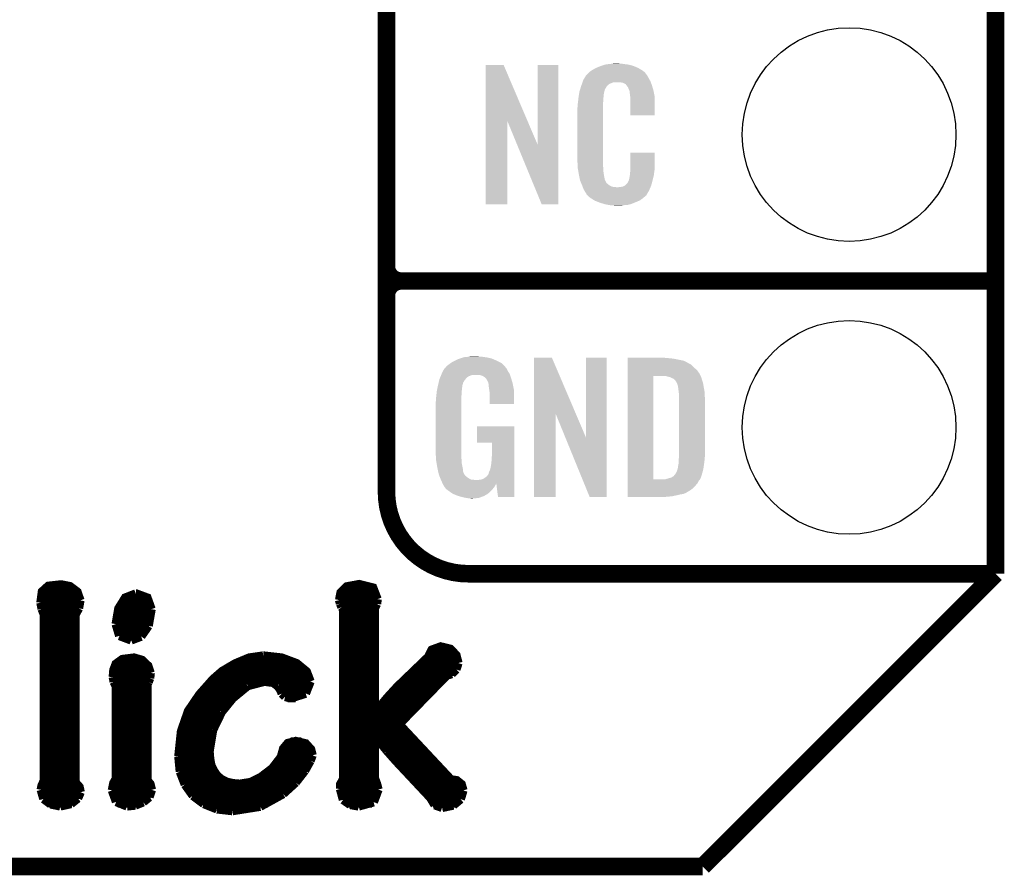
# Model space of a CAD drawing. Extents: x -1.3 to 24.2, y -3.9 to 39.2.
# Tile 9 of 37: x 15.7 to 24.2, y -3.9 to 3.5. Entities that reach past the tile are written whole.
import ezdxf

# ---------------------------------------------------------------- set-up
doc = ezdxf.new("R2010")
doc.units = 0
doc.layers.get('0').update_dxf_attribs({"linetype": 'CONTINUOUS'})
for name, color, linetype in [('THERMO_10_CLICK_V101_GKO', 5, 'CONTINUOUS'), ('THERMO_10_CLICK_V101_GTO', 14, 'CONTINUOUS'), ('THERMO_10_CLICK_V101_GTS', 12, 'CONTINUOUS')]:
    doc.layers.add(name, color=color, linetype=linetype)

# ---------------------------------------------------------------- blocks, each defined once
blk = doc.blocks.new('ROUND_36')
blk.add_circle((0, 0), 0.9271)

msp = doc.modelspace()

# ---------------------------------------------------------------- linework, layer by layer
at = {"layer": 'THERMO_10_CLICK_V101_GKO', "const_width": 0.1524}
for points in [[(24.13, -1.27), (24.13, 36.83)], [(21.59, -3.81), (24.13, -1.27)], [(-1.27, -3.81), (21.59, -3.81)]]:
    msp.add_lwpolyline(points, dxfattribs=at)
at = {"layer": 'THERMO_10_CLICK_V101_GTO'}
for points, const_width in [([(18.8468, -0.5588), (18.8468, 18.3388)], 0.1524), ([(18.8468, 1.397), (18.8468, 3.683)], 0.1524), ([(18.9738, 1.27), (24.13, 1.27)], 0.1524), ([(18.9738, 1.27), (24.13, 1.27)], 0.1524), ([(19.558, -1.27), (24.13, -1.27)], 0.1524), ([(22.84984, -1.27), (23.8506, -1.27)], 0.1524), ([(15.84706, -1.52146), (15.85976, -1.42494), (15.9131, -1.37668), (16.02486, -1.36398), (16.10106, -1.37922), (16.16456, -1.42748), (16.18996, -1.50114)], 0.0762), ([(18.43786, -1.4986), (18.45056, -1.43256), (18.50136, -1.38176), (18.61058, -1.36144), (18.72996, -1.39192), (18.76806, -1.49098)], 0.0762), ([(15.85722, -1.43256), (16.16964, -1.43256)], 0.0762), ([(16.49984, -1.70688), (16.5227, -1.57226), (16.58112, -1.47828), (16.67256, -1.44272)], 0.0762), ([(16.67256, -1.44272), (16.6751, -1.44272), (16.77162, -1.47828), (16.80718, -1.57734)], 0.0762), ([(18.45056, -1.43256), (18.7579, -1.43256)], 0.0762), ([(15.84706, -1.50876), (16.18996, -1.50876)], 0.0762), ([(15.84706, -1.52146), (15.85722, -1.5748)], 0.0762), ([(15.85722, -1.5748), (15.875, -1.62052)], 0.0762), ([(16.14678, -1.62814), (16.17726, -1.56972)], 0.0762), ([(16.17726, -1.56972), (16.18996, -1.50114)], 0.0762), ([(16.55318, -1.50876), (16.79448, -1.50876)], 0.0762), ([(18.43786, -1.4986), (18.44548, -1.52908)], 0.0762), ([(18.4404, -1.50876), (18.76552, -1.50876)], 0.0762), ([(18.44548, -1.52908), (18.45818, -1.55956)], 0.0762), ([(18.45818, -1.55956), (18.47342, -1.57988)], 0.0762), ([(18.7452, -1.56718), (18.76298, -1.53162)], 0.0762), ([(18.7452, -2.46634), (18.7452, -1.56718)], 0.0762), ([(18.76298, -1.53162), (18.76806, -1.49098)], 0.0762), ([(15.85976, -1.58496), (16.17218, -1.58496)], 0.0762), ([(15.875, -3.06832), (15.875, -1.62052)], 0.0762), ([(16.14678, -3.07848), (16.14678, -1.62814)], 0.0762), ([(16.51762, -1.58496), (16.80718, -1.58496)], 0.0762), ([(16.78178, -1.72212), (16.80718, -1.57734)], 0.0762), ([(18.44548, -3.1369), (18.44802, -3.09372), (18.47342, -3.05054), (18.47342, -1.57988)], 0.0762), ([(18.47342, -1.58496), (18.7452, -1.58496)], 0.0762), ([(15.875, -1.66116), (16.14678, -1.66116)], 0.0762), ([(15.875, -1.73736), (16.14678, -1.73736)], 0.0762), ([(16.49984, -1.70688), (16.53032, -1.80848)], 0.0762), ([(16.50238, -1.66116), (16.79956, -1.66116)], 0.0762), ([(16.50238, -1.73736), (16.77416, -1.73736)], 0.0762), ([(16.71828, -1.81356), (16.78178, -1.72212)], 0.0762), ([(18.47342, -1.66116), (18.7452, -1.66116)], 0.0762), ([(18.47342, -1.73736), (18.7452, -1.73736)], 0.0762), ([(15.875, -1.81356), (16.14678, -1.81356)], 0.0762), ([(16.53032, -1.80848), (16.63192, -1.84658)], 0.0762), ([(16.53794, -1.81356), (16.71828, -1.81356)], 0.0762), ([(16.63192, -1.84658), (16.71828, -1.81356)], 0.0762), ([(18.47342, -1.81356), (18.7452, -1.81356)], 0.0762), ([(15.875, -1.88976), (16.14678, -1.88976)], 0.0762), ([(18.47342, -1.88976), (18.7452, -1.88976)], 0.0762), ([(18.7452, -2.46634), (18.75028, -2.46888), (18.85696, -2.34188), (18.94078, -2.25044), (19.20748, -1.9939), (19.2405, -1.9304), (19.3167, -1.90246), (19.40052, -1.92278), (19.45132, -1.97612), (19.4691, -2.0447)], 0.0762), ([(15.875, -1.96596), (16.14678, -1.96596)], 0.0762), ([(16.47444, -2.16662), (16.47952, -2.10566), (16.49984, -2.05232), (16.55572, -2.01168), (16.65732, -1.99898), (16.7259, -2.0193), (16.77924, -2.0701), (16.79956, -2.13106)], 0.0762), ([(17.0434, -2.85496), (17.06626, -2.63652), (17.12722, -2.46126), (17.22374, -2.31902), (17.34058, -2.18694), (17.42186, -2.11582), (17.53362, -2.04978), (17.65554, -1.99898), (17.77746, -1.9812)], 0.0762), ([(17.77746, -1.9812), (17.78, -1.9812), (17.93748, -1.99898), (18.06702, -2.04724), (18.15338, -2.11836), (18.1864, -2.20472)], 0.0762), ([(18.47342, -1.96596), (18.7452, -1.96596)], 0.0762), ([(19.21256, -1.96596), (19.44624, -1.96596)], 0.0762), ([(15.875, -2.04216), (16.14678, -2.04216)], 0.0762), ([(16.50746, -2.04216), (16.75384, -2.04216)], 0.0762), ([(17.54632, -2.04216), (18.0594, -2.04216)], 0.0762), ([(18.47342, -2.04216), (18.7452, -2.04216)], 0.0762), ([(19.15668, -2.04216), (19.4691, -2.04216)], 0.0762), ([(19.45132, -2.10058), (19.4691, -2.0447)], 0.0762), ([(15.875, -2.11836), (16.14678, -2.11836)], 0.0762), ([(16.47444, -2.16662), (16.48206, -2.20726)], 0.0762), ([(16.47698, -2.11836), (16.79956, -2.11836)], 0.0762), ([(16.79448, -2.17678), (16.79956, -2.1336)], 0.0762), ([(16.79956, -2.1336), (16.79956, -2.13106)], 0.0762), ([(17.41932, -2.11836), (18.15338, -2.11836)], 0.0762), ([(18.47342, -2.11836), (18.7452, -2.11836)], 0.0762), ([(18.95602, -2.57556), (19.37004, -2.15138)], 0.0762), ([(19.07794, -2.11836), (19.44116, -2.11836)], 0.0762), ([(19.37004, -2.15138), (19.41322, -2.13868)], 0.0762), ([(19.41322, -2.13868), (19.45132, -2.10058)], 0.0762), ([(15.875, -2.19456), (16.14678, -2.19456)], 0.0762), ([(16.46682, -3.1496), (16.47952, -3.0861), (16.49984, -3.05054), (16.49984, -2.24282)], 0.0762), ([(16.47698, -2.19456), (16.7894, -2.19456)], 0.0762), ([(16.48206, -2.20726), (16.49984, -2.24282)], 0.0762), ([(16.77162, -2.23012), (16.78178, -2.2098)], 0.0762), ([(16.77162, -3.06324), (16.77162, -2.23012)], 0.0762), ([(16.78178, -2.2098), (16.79448, -2.17678)], 0.0762), ([(17.3355, -2.19456), (18.18386, -2.19456)], 0.0762), ([(17.5133, -2.3495), (17.64284, -2.24282)], 0.0762), ([(17.64284, -2.24282), (17.78762, -2.20472)], 0.0762), ([(17.78762, -2.20472), (17.86382, -2.21488)], 0.0762), ([(17.86382, -2.21488), (17.90192, -2.24282)], 0.0762), ([(17.90192, -2.24282), (17.92478, -2.2733)], 0.0762), ([(18.14576, -2.30886), (18.1864, -2.20472)], 0.0762), ([(18.47342, -2.19456), (18.7452, -2.19456)], 0.0762), ([(18.9992, -2.19456), (19.32686, -2.19456)], 0.0762), ([(15.875, -2.27076), (16.14678, -2.27076)], 0.0762), ([(16.49984, -2.27076), (16.77162, -2.27076)], 0.0762), ([(17.26438, -2.27076), (17.59966, -2.27076)], 0.0762), ([(17.92224, -2.27076), (18.17116, -2.27076)], 0.0762), ([(17.92478, -2.2733), (17.94002, -2.30886)], 0.0762), ([(17.94002, -2.30886), (17.96796, -2.3368)], 0.0762), ([(17.96796, -2.3368), (18.01622, -2.3495)], 0.0762), ([(18.01622, -2.3495), (18.14576, -2.30886)], 0.0762), ([(18.47342, -2.27076), (18.7452, -2.27076)], 0.0762), ([(18.923, -2.27076), (19.2532, -2.27076)], 0.0762), ([(15.875, -2.34696), (16.14678, -2.34696)], 0.0762), ([(15.875, -2.42316), (16.14678, -2.42316)], 0.0762), ([(16.49984, -2.34696), (16.77162, -2.34696)], 0.0762), ([(16.49984, -2.42316), (16.77162, -2.42316)], 0.0762), ([(17.15008, -2.42316), (17.4498, -2.42316)], 0.0762), ([(17.20088, -2.34696), (17.51584, -2.34696)], 0.0762), ([(17.41678, -2.46888), (17.5133, -2.3495)], 0.0762), ([(17.98828, -2.34696), (18.0594, -2.34696)], 0.0762), ([(18.47342, -2.34696), (18.7452, -2.34696)], 0.0762), ([(18.47342, -2.42316), (18.7452, -2.42316)], 0.0762), ([(18.78838, -2.42316), (19.10588, -2.42316)], 0.0762), ([(18.85442, -2.34696), (19.17954, -2.34696)], 0.0762), ([(15.875, -2.49936), (16.14678, -2.49936)], 0.0762), ([(16.49984, -2.49936), (16.77162, -2.49936)], 0.0762), ([(17.10944, -2.49936), (17.399, -2.49936)], 0.0762), ([(17.34058, -2.62636), (17.41678, -2.46888)], 0.0762), ([(18.47342, -2.49936), (19.02968, -2.49936)], 0.0762), ([(15.875, -2.57556), (16.14678, -2.57556)], 0.0762), ([(16.49984, -2.57556), (16.77162, -2.57556)], 0.0762), ([(17.0815, -2.57556), (17.3609, -2.57556)], 0.0762), ([(18.47342, -2.57556), (18.95602, -2.57556)], 0.0762), ([(18.95602, -2.57556), (19.4056, -3.05562), (19.4564, -3.06324), (19.49704, -3.09626), (19.51228, -3.1496)], 0.0762), ([(15.875, -2.65176), (16.14678, -2.65176)], 0.0762), ([(16.49984, -2.65176), (16.77162, -2.65176)], 0.0762), ([(17.06118, -2.65176), (17.33296, -2.65176)], 0.0762), ([(17.3101, -2.81178), (17.34058, -2.62636)], 0.0762), ([(18.47342, -2.65176), (19.02714, -2.65176)], 0.0762), ([(18.7452, -2.68478), (18.75028, -2.68224)], 0.0762), ([(18.7452, -3.04546), (18.7452, -2.68478)], 0.0762), ([(18.75028, -2.68224), (18.85188, -2.8067)], 0.0762), ([(15.875, -2.72796), (16.14678, -2.72796)], 0.0762), ([(16.49984, -2.72796), (16.77162, -2.72796)], 0.0762), ([(17.04848, -2.72796), (17.31518, -2.72796)], 0.0762), ([(17.3101, -2.81178), (17.31518, -2.87528), (17.32534, -2.93116), (17.3482, -2.97942), (17.37614, -3.02006), (17.41424, -3.05308), (17.45996, -3.07594), (17.5133, -3.08864), (17.57426, -3.09372), (17.67078, -3.07848), (17.75968, -3.03276), (17.8562, -2.9591), (17.9324, -2.86004), (17.95272, -2.78638), (17.99082, -2.74066), (18.0594, -2.72288), (18.14576, -2.7432), (18.19148, -2.794), (18.20418, -2.8448)], 0.0762), ([(18.01622, -2.72796), (18.10766, -2.72796)], 0.0762), ([(18.47342, -2.72796), (18.7452, -2.72796)], 0.0762), ([(18.78584, -2.72796), (19.09826, -2.72796)], 0.0762), ([(15.875, -2.80416), (16.14678, -2.80416)], 0.0762), ([(16.49984, -2.80416), (16.77162, -2.80416)], 0.0762), ([(17.0434, -2.80416), (17.3101, -2.80416)], 0.0762), ([(17.0434, -2.85496), (17.0561, -2.98704)], 0.0762), ([(17.94764, -2.80416), (18.19402, -2.80416)], 0.0762), ([(18.1864, -2.89306), (18.20418, -2.8448)], 0.0762), ([(18.47342, -2.80416), (18.7452, -2.80416)], 0.0762), ([(18.84934, -2.80416), (19.16938, -2.80416)], 0.0762), ([(18.85188, -2.8067), (18.92808, -2.89306)], 0.0762), ([(15.875, -2.88036), (16.14678, -2.88036)], 0.0762), ([(16.49984, -2.88036), (16.77162, -2.88036)], 0.0762), ([(17.0434, -2.88036), (17.31518, -2.88036)], 0.0762), ([(17.9197, -2.88036), (18.19148, -2.88036)], 0.0762), ([(18.13814, -2.97942), (18.1864, -2.89306)], 0.0762), ([(18.47342, -2.88036), (18.7452, -2.88036)], 0.0762), ([(18.91538, -2.88036), (19.2405, -2.88036)], 0.0762), ([(18.92808, -2.89306), (19.2278, -3.2131)], 0.0762), ([(15.875, -2.95656), (16.14678, -2.95656)], 0.0762), ([(16.49984, -2.95656), (16.77162, -2.95656)], 0.0762), ([(17.05102, -2.95656), (17.3355, -2.95656)], 0.0762), ([(17.0561, -2.98704), (17.09928, -3.0988)], 0.0762), ([(17.85874, -2.95656), (18.15338, -2.95656)], 0.0762), ([(18.0594, -3.08102), (18.13814, -2.97942)], 0.0762), ([(18.47342, -2.95656), (18.7452, -2.95656)], 0.0762), ([(18.9865, -2.95656), (19.31162, -2.95656)], 0.0762), ([(15.8496, -3.14452), (15.85722, -3.10642), (15.875, -3.06832)], 0.0762), ([(15.85722, -3.10896), (16.17472, -3.10896)], 0.0762), ([(15.875, -3.03276), (16.14678, -3.03276)], 0.0762), ([(16.14678, -3.07848), (16.18234, -3.11912), (16.1925, -3.16484)], 0.0762), ([(16.4719, -3.10896), (16.8021, -3.10896)], 0.0762), ([(16.49984, -3.03276), (16.77162, -3.03276)], 0.0762), ([(16.77162, -3.06324), (16.79702, -3.09372), (16.80972, -3.14452)], 0.0762), ([(17.07134, -3.03276), (17.38884, -3.03276)], 0.0762), ([(17.09928, -3.0988), (17.16786, -3.19532)], 0.0762), ([(17.10436, -3.10896), (18.034, -3.10896)], 0.0762), ([(17.76222, -3.03276), (18.10004, -3.03276)], 0.0762), ([(17.95018, -3.18008), (18.0594, -3.08102)], 0.0762), ([(18.44548, -3.10896), (18.7706, -3.10896)], 0.0762), ([(18.47342, -3.03276), (18.7452, -3.03276)], 0.0762), ([(18.7452, -3.04546), (18.76298, -3.09372), (18.77568, -3.14198)], 0.0762), ([(19.05762, -3.03276), (19.38274, -3.03276)], 0.0762), ([(19.12874, -3.10896), (19.50212, -3.10896)], 0.0762), ([(15.8496, -3.14452), (15.87246, -3.22326)], 0.0762), ([(15.85468, -3.18516), (16.18996, -3.18516)], 0.0762), ([(16.16964, -3.21818), (16.1925, -3.16484)], 0.0762), ([(16.46682, -3.1496), (16.50238, -3.24866)], 0.0762), ([(16.46936, -3.18516), (16.8021, -3.18516)], 0.0762), ([(16.7894, -3.20802), (16.80972, -3.14452)], 0.0762), ([(17.16024, -3.18516), (17.94256, -3.18516)], 0.0762), ([(17.16786, -3.19532), (17.26184, -3.26644)], 0.0762), ([(17.75206, -3.2893), (17.95018, -3.18008)], 0.0762), ([(18.44548, -3.1369), (18.47088, -3.23088)], 0.0762), ([(18.45056, -3.18516), (18.77314, -3.18516)], 0.0762), ([(18.73504, -3.2512), (18.77568, -3.14198)], 0.0762), ([(19.19986, -3.18516), (19.5072, -3.18516)], 0.0762), ([(19.48942, -3.2258), (19.51228, -3.1496)], 0.0762), ([(15.87246, -3.22326), (15.93342, -3.26898)], 0.0762), ([(15.91564, -3.26136), (16.11884, -3.26136)], 0.0762), ([(15.93342, -3.26898), (16.01724, -3.28676)], 0.0762), ([(16.01724, -3.28676), (16.10868, -3.26644)], 0.0762), ([(16.10868, -3.26644), (16.16964, -3.21818)], 0.0762), ([(16.50238, -3.24866), (16.59636, -3.28676)], 0.0762), ([(16.51508, -3.26136), (16.72082, -3.26136)], 0.0762), ([(16.59636, -3.28676), (16.66748, -3.27914)], 0.0762), ([(16.66748, -3.27914), (16.73606, -3.2512)], 0.0762), ([(16.73606, -3.2512), (16.7894, -3.20802)], 0.0762), ([(17.25422, -3.26136), (17.8181, -3.26136)], 0.0762), ([(17.26184, -3.26644), (17.37614, -3.31216)], 0.0762), ([(18.47088, -3.23088), (18.53184, -3.27406)], 0.0762), ([(18.50136, -3.26136), (18.72234, -3.26136)], 0.0762), ([(18.53184, -3.27406), (18.6055, -3.28676)], 0.0762), ([(18.6055, -3.28676), (18.73504, -3.2512)], 0.0762), ([(19.2278, -3.2131), (19.2659, -3.2766)], 0.0762), ([(19.25066, -3.26136), (19.4564, -3.26136)], 0.0762), ([(19.2659, -3.2766), (19.3294, -3.29946)], 0.0762), ([(19.3294, -3.29946), (19.42592, -3.27914)], 0.0762), ([(19.42592, -3.27914), (19.48942, -3.2258)], 0.0762), ([(17.37614, -3.31216), (17.51076, -3.3274)], 0.0762), ([(17.51076, -3.3274), (17.75206, -3.2893)], 0.0762)]:
    msp.add_lwpolyline(points, dxfattribs=dict(at, const_width=const_width))
at = {"layer": 'THERMO_10_CLICK_V101_GTO', "const_width": 0.1524}
for points in [[(18.8468, 1.397, 0.4142136), (18.9738, 1.27)], [(18.9738, 1.27, 0.4142136), (18.8468, 1.143)], [(18.9738, 1.27, 0.4142136), (18.8468, 1.143)], [(18.8468, -0.5588, 0.4142136), (19.558, -1.27)]]:
    msp.add_lwpolyline(points, format="xyb", dxfattribs=at)
at = {"layer": 'THERMO_10_CLICK_V101_GTO'}
for points in [[(19.707874, 2.656718), (19.707882, 3.144504), (20.070868, 2.656718), (19.862804, 3.144504)], [(19.707882, 3.144504), (19.707884, 3.14452), (19.862804, 3.144504), (19.707884, 3.14452)], [(20.15744, 2.453758), (20.157462, 3.144496), (20.337766, 2.453758), (20.33778, 3.144496)], [(20.157462, 3.144496), (20.157464, 3.14452), (20.33778, 3.144496), (20.157464, 3.14452)], [(20.59432, 3.070862), (20.608834, 3.08356), (21.095424, 3.070862), (21.084542, 3.08356)], [(20.608834, 3.08356), (20.614642, 3.08864), (21.084542, 3.08356), (21.077432, 3.08864)], [(20.614642, 3.08864), (20.626618, 3.096262), (21.077432, 3.08864), (21.06676, 3.096262)], [(20.626618, 3.096262), (20.642582, 3.10642), (21.06676, 3.096262), (21.04983, 3.10642)], [(20.642582, 3.10642), (20.66798, 3.11912), (21.04983, 3.10642), (21.02866, 3.11912)], [(20.66798, 3.11912), (20.67814, 3.1242), (21.02866, 3.11912), (21.016324, 3.1242)], [(20.67814, 3.1242), (20.703538, 3.13436), (21.016324, 3.1242), (20.991652, 3.13436)], [(20.703538, 3.13436), (20.711158, 3.1369), (20.991652, 3.13436), (20.985482, 3.1369)], [(20.711158, 3.1369), (20.7264, 3.14198), (20.985482, 3.1369), (20.966432, 3.14198)], [(20.7264, 3.14198), (20.743334, 3.14706), (20.966432, 3.14198), (20.947382, 3.14706)], [(20.743334, 3.14706), (20.751802, 3.1496), (20.947382, 3.14706), (20.927062, 3.1496)], [(20.751802, 3.1496), (20.78228, 3.15214), (20.927062, 3.1496), (20.90674, 3.15214)], [(20.78228, 3.15214), (20.79752, 3.15468), (20.90674, 3.15214), (20.891502, 3.15468)], [(20.79752, 3.15468), (20.812762, 3.15722), (20.876262, 3.15468), (20.863562, 3.15722)], [(20.542122, 2.979418), (20.547454, 2.994658), (20.779742, 2.979418), (20.817836, 2.994658)], [(20.547454, 2.994658), (20.547456, 2.99466), (20.817836, 2.994658), (20.866098, 2.99466)], [(20.547456, 2.99466), (20.549232, 2.999738), (21.139694, 2.99466), (21.13788, 2.999738)], [(20.549232, 2.999738), (20.55368, 3.012442), (21.13788, 2.999738), (21.130952, 3.012442)], [(20.55368, 3.012442), (20.562644, 3.02768), (21.130952, 3.012442), (21.12264, 3.02768)], [(20.562644, 3.02768), (20.576094, 3.05054), (21.12264, 3.02768), (21.109942, 3.05054)], [(20.576094, 3.05054), (20.579086, 3.055622), (21.109942, 3.05054), (21.106132, 3.055622)], [(20.579086, 3.055622), (20.58416, 3.058164), (21.106132, 3.055622), (21.104226, 3.058164)], [(20.58416, 3.058164), (20.58619, 3.060702), (21.104226, 3.058164), (21.102322, 3.060702)], [(20.58619, 3.060702), (20.59025, 3.065776), (21.102322, 3.060702), (21.099782, 3.065776)], [(20.59025, 3.065776), (20.59432, 3.070862), (21.099782, 3.065776), (21.095424, 3.070862)], [(20.88388, 2.99212), (20.866098, 2.99466), (21.140602, 2.99212), (21.139694, 2.99466)], [(20.896578, 2.98958), (20.88388, 2.99212), (21.141508, 2.98958), (21.140602, 2.99212)], [(20.921974, 2.97688), (20.896578, 2.98958), (21.146044, 2.97688), (21.141508, 2.98958)], [(20.519054, 2.903218), (20.52066, 2.913382), (20.73402, 2.903218), (20.73679, 2.913382)], [(20.52066, 2.913382), (20.526272, 2.931158), (20.73679, 2.913382), (20.741638, 2.931158)], [(20.526272, 2.931158), (20.533492, 2.954018), (20.741638, 2.931158), (20.754338, 2.954018)], [(20.533492, 2.954018), (20.5359, 2.96164), (20.754338, 2.954018), (20.761956, 2.96164)], [(20.5359, 2.96164), (20.536788, 2.964182), (20.761956, 2.96164), (20.764498, 2.964182)], [(20.536788, 2.964182), (20.538564, 2.969256), (20.764498, 2.964182), (20.767038, 2.969256)], [(20.538564, 2.969256), (20.542122, 2.979418), (20.767038, 2.969256), (20.779742, 2.979418)], [(20.924518, 2.971804), (20.921974, 2.97688), (21.147856, 2.971804), (21.146044, 2.97688)], [(20.931052, 2.96418), (20.924518, 2.971804), (21.150578, 2.96418), (21.147856, 2.971804)], [(20.939758, 2.95402), (20.931052, 2.96418), (21.153568, 2.95402), (21.150578, 2.96418)], [(20.94992, 2.93116), (20.939758, 2.95402), (21.160292, 2.93116), (21.153568, 2.95402)], [(20.953984, 2.921002), (20.94992, 2.93116), (21.16328, 2.921002), (21.160292, 2.93116)], [(20.954998, 2.918464), (20.953984, 2.921002), (21.163764, 2.918464), (21.16328, 2.921002)], [(20.955, 2.910842), (20.954998, 2.918464), (21.165216, 2.910842), (21.163764, 2.918464)], [(20.95754, 2.898138), (20.955, 2.910842), (21.167636, 2.898138), (21.165216, 2.910842)], [(20.50542, 2.80162), (20.50796, 2.8194), (20.7264, 2.80162), (20.7264, 2.8194)], [(20.50796, 2.8194), (20.508242, 2.821938), (20.7264, 2.8194), (20.7264, 2.821938)], [(20.508242, 2.821938), (20.5105, 2.84226), (20.7264, 2.821938), (20.72894, 2.84226)], [(20.5105, 2.84226), (20.512756, 2.862578), (20.72894, 2.84226), (20.72894, 2.862578)], [(20.512756, 2.862578), (20.51304, 2.86512), (20.72894, 2.862578), (20.729448, 2.86512)], [(20.51304, 2.86512), (20.514642, 2.875278), (20.729448, 2.86512), (20.73148, 2.875278)], [(20.514642, 2.875278), (20.516648, 2.887978), (20.73148, 2.875278), (20.73148, 2.887978)], [(20.516648, 2.887978), (20.518252, 2.898138), (20.73148, 2.887978), (20.73402, 2.898138)], [(20.518252, 2.898138), (20.519054, 2.903218), (20.73402, 2.898138), (20.73402, 2.903218)], [(20.96008, 2.88036), (20.95754, 2.898138), (21.171022, 2.88036), (21.167636, 2.898138)], [(20.961058, 2.867658), (20.96008, 2.88036), (21.17344, 2.867658), (21.171022, 2.88036)], [(20.96262, 2.84734), (20.961058, 2.867658), (21.173436, 2.84734), (21.17344, 2.867658)], [(20.96262, 2.707664), (20.96262, 2.84734), (21.173416, 2.707664), (21.173436, 2.84734)], [(20.50288, 2.771142), (20.50542, 2.783842), (20.7264, 2.771142), (20.7264, 2.783842)], [(20.50288, 2.32156), (20.50288, 2.771142), (20.7264, 2.32156), (20.7264, 2.771142)], [(20.50542, 2.783842), (20.50542, 2.80162), (20.7264, 2.783842), (20.7264, 2.80162)], [(19.70786, 1.935504), (19.707874, 2.656718), (19.895796, 1.935504), (19.89582, 2.656718)], [(19.97945, 2.453758), (19.89582, 2.656718), (20.15744, 2.453758), (20.070868, 2.656718)], [(21.173416, 2.70764), (20.96262, 2.707664), (21.173416, 2.70764), (21.173416, 2.707664)], [(20.192996, 1.935496), (19.97945, 2.453758), (20.337756, 1.935496), (20.337766, 2.453758)], [(20.505232, 2.25806), (20.50288, 2.32156), (20.7264, 2.25806), (20.7264, 2.32156)], [(20.96262, 2.24282), (20.962642, 2.382496), (21.17344, 2.24282), (21.17344, 2.382496)], [(20.962642, 2.382496), (20.962644, 2.38252), (21.17344, 2.382496), (20.962644, 2.38252)], [(20.50542, 2.252982), (20.505232, 2.25806), (20.727126, 2.252982), (20.7264, 2.25806)], [(20.50763, 2.240278), (20.50542, 2.252982), (20.72894, 2.240278), (20.727126, 2.252982)], [(20.511606, 2.217418), (20.50763, 2.240278), (20.72894, 2.217418), (20.72894, 2.240278)], [(20.96008, 2.2098), (20.961984, 2.22504), (21.168866, 2.2098), (21.1709, 2.22504)], [(20.961984, 2.22504), (20.96262, 2.230122), (21.1709, 2.22504), (21.171626, 2.230122)], [(20.96262, 2.230122), (20.96262, 2.24282), (21.171626, 2.230122), (21.17344, 2.24282)], [(20.51558, 2.19456), (20.511606, 2.217418), (20.73255, 2.19456), (20.72894, 2.217418)], [(20.520662, 2.16916), (20.51558, 2.19456), (20.73656, 2.16916), (20.73255, 2.19456)], [(20.525234, 2.146298), (20.520662, 2.16916), (20.74164, 2.146298), (20.73656, 2.16916)], [(20.52574, 2.143762), (20.525234, 2.146298), (20.74291, 2.143762), (20.74164, 2.146298)], [(20.533062, 2.125982), (20.52574, 2.143762), (20.751802, 2.125982), (20.74291, 2.143762)], [(20.937222, 2.120902), (20.94992, 2.14376), (21.14931, 2.120902), (21.15566, 2.14376)], [(20.94992, 2.14376), (20.949922, 2.143762), (21.15566, 2.14376), (21.15566, 2.143762)], [(20.949922, 2.143762), (20.955, 2.169162), (21.15566, 2.143762), (21.161636, 2.169162)], [(20.955, 2.169162), (20.955002, 2.171704), (21.161636, 2.169162), (21.162234, 2.171704)], [(20.955002, 2.171704), (20.95754, 2.176784), (21.162234, 2.171704), (21.163428, 2.176784)], [(20.95754, 2.184402), (20.958048, 2.186942), (21.165222, 2.184402), (21.16582, 2.186942)], [(20.95754, 2.176784), (20.95754, 2.184402), (21.163428, 2.176784), (21.165222, 2.184402)], [(20.958048, 2.186942), (20.96008, 2.197102), (21.16582, 2.186942), (21.167174, 2.197102)], [(20.96008, 2.197102), (20.96008, 2.2098), (21.167174, 2.197102), (21.168866, 2.2098)], [(20.53411, 2.123436), (20.533062, 2.125982), (20.754342, 2.123436), (20.751802, 2.125982)], [(20.5362, 2.118362), (20.53411, 2.123436), (20.756884, 2.118362), (20.754342, 2.123436)], [(20.538292, 2.113278), (20.5362, 2.118362), (20.764502, 2.113278), (20.756884, 2.118362)], [(20.54143, 2.10566), (20.538292, 2.113278), (20.77212, 2.10566), (20.764502, 2.113278)], [(20.54352, 2.10058), (20.54143, 2.10566), (20.779742, 2.10058), (20.77212, 2.10566)], [(20.545474, 2.0955), (20.54352, 2.10058), (20.787362, 2.0955), (20.779742, 2.10058)], [(20.548406, 2.08788), (20.545474, 2.0955), (20.802604, 2.08788), (20.787362, 2.0955)], [(20.55036, 2.0828), (20.548406, 2.08788), (20.848322, 2.0828), (20.802604, 2.08788)], [(20.55622, 2.06756), (20.55036, 2.0828), (21.130408, 2.06756), (21.136684, 2.0828)], [(20.563278, 2.05486), (20.55622, 2.06756), (21.12518, 2.05486), (21.130408, 2.06756)], [(20.568922, 2.044698), (20.563278, 2.05486), (21.119082, 2.044698), (21.12518, 2.05486)], [(20.848322, 2.0828), (20.858482, 2.082802), (21.136684, 2.0828), (21.136686, 2.082802)], [(20.858482, 2.082802), (20.866104, 2.08534), (21.136686, 2.082802), (21.13773, 2.08534)], [(20.876262, 2.08534), (20.901662, 2.09042), (21.13773, 2.08534), (21.139822, 2.09042)], [(20.901662, 2.09042), (20.914356, 2.098038), (21.139822, 2.09042), (21.14296, 2.098038)], [(20.914356, 2.098038), (20.91436, 2.09804), (21.14296, 2.098038), (21.14296, 2.09804)], [(20.91436, 2.09804), (20.924522, 2.105666), (21.14296, 2.09804), (21.145078, 2.105666)], [(20.924522, 2.105666), (20.927062, 2.110738), (21.145078, 2.105666), (21.146486, 2.110738)], [(20.927062, 2.110738), (20.937222, 2.120902), (21.146486, 2.110738), (21.14931, 2.120902)], [(20.579076, 2.029466), (20.568922, 2.044698), (21.109942, 2.029466), (21.119082, 2.044698)], [(20.57908, 2.024384), (20.579076, 2.029466), (21.106894, 2.024384), (21.109942, 2.029466)], [(20.586702, 2.01676), (20.57908, 2.024384), (21.10232, 2.01676), (21.106894, 2.024384)], [(20.59178, 2.01168), (20.586702, 2.01676), (21.099776, 2.01168), (21.10232, 2.01676)], [(20.59686, 2.006598), (20.59178, 2.01168), (21.093424, 2.006598), (21.099776, 2.01168)], [(20.602786, 2.00152), (20.59686, 2.006598), (21.08708, 2.00152), (21.093424, 2.006598)], [(20.614638, 1.99136), (20.602786, 2.00152), (21.075228, 1.99136), (21.08708, 2.00152)], [(20.622768, 1.98628), (20.614638, 1.99136), (21.069302, 1.98628), (21.075228, 1.99136)], [(20.65122, 1.9685), (20.622768, 1.98628), (21.043902, 1.9685), (21.069302, 1.98628)], [(20.65528, 1.965962), (20.65122, 1.9685), (21.037978, 1.965962), (21.043902, 1.9685)], [(20.687936, 1.95326), (20.65528, 1.965962), (21.00834, 1.95326), (21.037978, 1.965962)], [(19.895796, 1.93548), (19.70786, 1.935504), (19.895796, 1.93548), (19.895796, 1.935504)], [(20.337756, 1.93548), (20.192996, 1.935496), (20.337756, 1.93548), (20.337756, 1.935496)], [(20.701, 1.948178), (20.687936, 1.95326), (20.99527, 1.948178), (21.00834, 1.95326)], [(20.744178, 1.93548), (20.701, 1.948178), (20.962618, 1.93548), (20.99527, 1.948178)], [(20.771274, 1.9304), (20.744178, 1.93548), (20.939758, 1.9304), (20.962618, 1.93548)], [(20.78482, 1.92786), (20.771274, 1.9304), (20.91182, 1.92786), (20.939758, 1.9304)], [(20.800058, 1.92532), (20.78482, 1.92786), (20.896578, 1.92532), (20.91182, 1.92786)], [(20.827998, 1.92278), (20.817838, 1.92532), (20.881338, 1.92278), (20.896578, 1.92532)], [(19.481794, 0.596898), (19.49704, 0.60198), (19.761202, 0.596898), (19.739606, 0.60198)], [(19.49704, 0.60198), (19.513974, 0.60706), (19.739606, 0.60198), (19.718018, 0.60706)], [(19.513974, 0.60706), (19.522442, 0.6096), (19.718018, 0.60706), (19.69897, 0.6096)], [(19.522442, 0.6096), (19.55292, 0.61214), (19.69897, 0.6096), (19.67992, 0.61214)], [(19.55292, 0.61214), (19.56816, 0.61468), (19.67992, 0.61214), (19.664682, 0.61468)], [(19.56816, 0.61468), (19.583402, 0.61722), (19.646902, 0.61468), (19.636742, 0.61722)], [(20.126974, 0.116718), (20.126982, 0.604504), (20.489968, 0.116718), (20.281904, 0.604504)], [(20.126982, 0.604504), (20.126984, 0.60452), (20.281904, 0.604504), (20.126984, 0.60452)], [(20.57654, -0.086242), (20.576562, 0.604496), (20.756866, -0.086242), (20.75688, 0.604496)], [(20.576562, 0.604496), (20.576564, 0.60452), (20.75688, 0.604496), (20.576564, 0.60452)], [(20.939782, 0.60198), (20.939784, 0.60452), (21.27504, 0.60198), (21.24964, 0.60452)], [(20.939782, 0.59944), (20.939782, 0.60198), (21.30806, 0.59944), (21.27504, 0.60198)], [(20.939782, 0.59436), (20.939782, 0.59944), (21.346158, 0.59436), (21.30806, 0.59944)], [(19.337022, 0.490222), (19.352256, 0.513076), (19.898362, 0.490222), (19.888202, 0.513076)], [(19.352256, 0.513076), (19.35226, 0.513082), (19.888202, 0.513076), (19.888198, 0.513082)], [(19.35226, 0.513082), (19.352284, 0.51562), (19.888198, 0.513082), (19.88566, 0.51562)], [(19.352284, 0.51562), (19.357342, 0.51563), (19.88566, 0.51562), (19.88565, 0.51563)], [(19.357342, 0.51563), (19.361912, 0.523242), (19.88565, 0.51563), (19.878042, 0.523242)], [(19.361912, 0.523242), (19.36496, 0.528316), (19.878042, 0.523242), (19.875502, 0.528316)], [(19.36496, 0.528316), (19.364964, 0.528322), (19.875502, 0.528316), (19.875498, 0.528322)], [(19.364964, 0.528322), (19.38782, 0.5461), (19.875498, 0.528322), (19.85772, 0.5461)], [(19.38782, 0.5461), (19.387822, 0.546102), (19.85772, 0.5461), (19.857718, 0.546102)], [(19.387822, 0.546102), (19.405282, 0.5588), (19.857718, 0.546102), (19.842476, 0.5588)], [(19.405282, 0.5588), (19.415762, 0.56642), (19.842476, 0.5588), (19.827238, 0.56642)], [(19.415762, 0.56642), (19.44116, 0.57912), (19.827238, 0.56642), (19.80184, 0.57912)], [(19.44116, 0.57912), (19.45132, 0.5842), (19.80184, 0.57912), (19.790228, 0.5842)], [(19.45132, 0.5842), (19.47418, 0.59436), (19.790228, 0.5842), (19.767004, 0.59436)], [(19.47418, 0.59436), (19.481794, 0.596898), (19.767004, 0.59436), (19.761202, 0.596898)], [(20.93978, 0.495298), (20.939782, 0.51562), (21.54174, 0.495298), (21.51888, 0.51562)], [(20.939782, 0.579118), (20.939782, 0.59436), (21.422362, 0.579118), (21.346158, 0.59436)], [(20.939782, 0.563878), (20.939782, 0.579118), (21.455378, 0.563878), (21.422362, 0.579118)], [(20.939782, 0.561338), (20.939782, 0.563878), (21.457924, 0.561338), (21.455378, 0.563878)], [(20.939782, 0.54864), (20.939782, 0.561338), (21.483318, 0.54864), (21.457924, 0.561338)], [(20.939782, 0.533402), (20.939782, 0.54864), (21.5011, 0.533402), (21.483318, 0.54864)], [(20.939782, 0.51562), (20.939782, 0.533402), (21.51888, 0.51562), (21.5011, 0.533402)], [(19.307608, 0.421638), (19.314026, 0.436878), (19.535138, 0.421638), (19.550378, 0.436878)], [(19.314026, 0.436878), (19.317234, 0.4445), (19.550378, 0.436878), (19.563078, 0.4445)], [(19.317234, 0.4445), (19.321512, 0.454658), (19.563078, 0.4445), (19.591018, 0.454658)], [(19.321512, 0.45466), (19.324722, 0.462282), (19.918682, 0.45466), (19.91614, 0.462282)], [(19.321512, 0.454658), (19.321512, 0.45466), (19.591018, 0.454658), (19.654516, 0.45466)], [(19.324722, 0.462282), (19.32686, 0.46736), (19.91614, 0.462282), (19.91291, 0.46736)], [(19.32686, 0.46736), (19.33702, 0.49022), (19.91291, 0.46736), (19.898362, 0.49022)], [(19.33702, 0.49022), (19.337022, 0.490222), (19.898362, 0.49022), (19.898362, 0.490222)], [(19.669762, 0.44958), (19.654516, 0.45466), (19.920374, 0.44958), (19.918682, 0.45466)], [(19.67992, 0.447042), (19.669762, 0.44958), (19.92122, 0.447042), (19.920374, 0.44958)], [(19.695158, 0.436882), (19.67992, 0.447042), (19.924608, 0.436882), (19.92122, 0.447042)], [(19.700236, 0.434342), (19.695158, 0.436882), (19.925454, 0.434342), (19.924608, 0.436882)], [(19.708948, 0.42418), (19.700236, 0.434342), (19.92884, 0.42418), (19.925454, 0.434342)], [(20.939762, -0.452098), (20.93978, 0.44704), (21.16074, -0.452098), (21.160762, 0.44704)], [(20.93978, 0.4699), (20.93978, 0.495298), (21.55952, 0.4699), (21.54174, 0.495298)], [(20.93978, 0.44704), (20.93978, 0.4699), (21.57199, 0.44704), (21.55952, 0.4699)], [(21.272502, 0.4445), (21.252178, 0.44704), (21.573376, 0.4445), (21.57199, 0.44704)], [(21.28139, 0.44196), (21.272502, 0.4445), (21.57476, 0.44196), (21.573376, 0.4445)], [(21.290278, 0.43942), (21.28139, 0.44196), (21.576032, 0.43942), (21.57476, 0.44196)], [(21.302982, 0.436878), (21.290278, 0.43942), (21.577302, 0.436878), (21.576032, 0.43942)], [(21.315682, 0.431798), (21.302982, 0.436878), (21.578572, 0.431798), (21.577302, 0.436878)], [(21.323302, 0.42672), (21.315682, 0.431798), (21.57984, 0.42672), (21.578572, 0.431798)], [(19.286352, 0.330198), (19.289026, 0.342898), (19.50212, 0.330198), (19.50212, 0.342898)], [(19.289026, 0.342898), (19.291164, 0.353058), (19.50212, 0.342898), (19.50466, 0.353058)], [(19.291164, 0.353058), (19.29277, 0.360678), (19.50466, 0.353058), (19.50466, 0.360678)], [(19.29277, 0.360678), (19.29384, 0.36576), (19.50466, 0.360678), (19.506044, 0.36576)], [(19.29384, 0.36576), (19.299282, 0.388622), (19.506044, 0.36576), (19.512278, 0.388622)], [(19.299282, 0.388622), (19.30412, 0.408938), (19.512278, 0.388622), (19.52498, 0.408938)], [(19.30412, 0.408938), (19.306542, 0.419102), (19.52498, 0.408938), (19.533108, 0.419102)], [(19.306542, 0.419102), (19.307608, 0.421638), (19.533108, 0.419102), (19.535138, 0.421638)], [(19.71548, 0.416558), (19.708948, 0.42418), (19.931082, 0.416558), (19.92884, 0.42418)], [(19.72564, 0.396242), (19.71548, 0.416558), (19.937058, 0.396242), (19.931082, 0.416558)], [(19.730716, 0.388626), (19.72564, 0.396242), (19.939298, 0.388626), (19.937058, 0.396242)], [(19.73072, 0.381004), (19.730716, 0.388626), (19.94154, 0.381004), (19.939298, 0.388626)], [(19.730722, 0.381002), (19.73072, 0.381004), (19.94154, 0.381002), (19.94154, 0.381004)], [(19.733258, 0.375924), (19.730722, 0.381002), (19.942508, 0.375924), (19.94154, 0.381002)], [(19.73326, 0.360682), (19.733258, 0.375924), (19.945412, 0.360682), (19.942508, 0.375924)], [(19.7358, 0.34036), (19.73326, 0.360682), (19.949282, 0.34036), (19.945412, 0.360682)], [(21.328384, 0.42418), (21.323302, 0.42672), (21.580566, 0.42418), (21.57984, 0.42672)], [(21.330924, 0.424178), (21.328384, 0.42418), (21.580568, 0.424178), (21.580566, 0.42418)], [(21.34108, 0.419098), (21.330924, 0.424178), (21.582018, 0.419098), (21.580568, 0.424178)], [(21.351238, 0.40894), (21.34108, 0.419098), (21.58492, 0.40894), (21.582018, 0.419098)], [(21.35124, 0.408938), (21.351238, 0.40894), (21.584922, 0.408938), (21.58492, 0.40894)], [(21.363938, 0.38862), (21.35124, 0.408938), (21.591694, 0.38862), (21.584922, 0.408938)], [(21.36521, 0.38608), (21.363938, 0.38862), (21.59254, 0.38608), (21.591694, 0.38862)], [(21.36902, 0.378458), (21.36521, 0.38608), (21.593812, 0.378458), (21.59254, 0.38608)], [(21.37156, 0.37084), (21.36902, 0.378458), (21.59508, 0.37084), (21.593812, 0.378458)], [(21.3741, 0.365756), (21.37156, 0.37084), (21.595928, 0.365756), (21.59508, 0.37084)], [(21.3741, 0.363218), (21.3741, 0.365756), (21.596352, 0.363218), (21.595928, 0.365756)], [(21.37537, 0.3556), (21.3741, 0.363218), (21.59762, 0.3556), (21.596352, 0.363218)], [(21.37664, 0.34798), (21.37537, 0.3556), (21.599144, 0.34798), (21.59762, 0.3556)], [(21.38045, 0.3175), (21.37664, 0.34798), (21.60524, 0.3175), (21.599144, 0.34798)], [(19.27606, 0.25146), (19.2786, 0.26924), (19.49704, 0.25146), (19.49704, 0.26924)], [(19.2786, 0.26924), (19.279134, 0.274318), (19.49704, 0.26924), (19.49704, 0.274318)], [(19.279134, 0.274318), (19.28154, 0.29718), (19.49704, 0.274318), (19.49958, 0.29718)], [(19.28154, 0.29718), (19.283412, 0.314958), (19.49958, 0.29718), (19.49958, 0.314958)], [(19.283412, 0.314958), (19.28368, 0.3175), (19.49958, 0.314958), (19.500002, 0.3175)], [(19.28368, 0.3175), (19.286352, 0.330198), (19.500002, 0.3175), (19.50212, 0.330198)], [(19.737756, 0.327658), (19.7358, 0.34036), (19.9517, 0.327658), (19.949282, 0.34036)], [(19.74088, 0.307342), (19.737756, 0.327658), (19.951696, 0.307342), (19.9517, 0.327658)], [(19.74088, 0.203224), (19.74088, 0.307342), (19.951676, 0.203224), (19.951696, 0.307342)], [(21.38426, 0.287018), (21.38045, 0.3175), (21.607034, 0.287018), (21.60524, 0.3175)], [(21.38426, 0.27432), (21.38426, 0.287018), (21.60778, 0.27432), (21.607034, 0.287018)], [(21.38426, 0.228602), (21.38426, 0.27432), (21.61032, 0.228602), (21.60778, 0.27432)], [(19.27352, 0.218442), (19.27606, 0.233682), (19.49704, 0.218442), (19.49704, 0.233682)], [(19.27352, -0.20574), (19.27352, 0.218442), (19.49704, -0.20574), (19.49704, 0.218442)], [(19.27606, 0.233682), (19.27606, 0.25146), (19.49704, 0.233682), (19.49704, 0.25146)], [(19.951676, 0.2032), (19.74088, 0.203224), (19.951676, 0.2032), (19.951676, 0.203224)], [(21.38426, -0.23622), (21.38426, 0.228602), (21.61032, -0.23622), (21.61032, 0.228602)], [(20.12696, -0.604496), (20.126974, 0.116718), (20.314896, -0.604496), (20.31492, 0.116718)], [(20.397834, -0.086242), (20.31492, 0.116718), (20.57654, -0.086242), (20.489968, 0.116718)], [(19.63166, -0.132056), (19.631682, 0.007596), (19.956774, -0.132056), (19.95678, 0.007596)], [(19.631682, 0.007596), (19.631684, 0.00762), (19.95678, 0.007596), (19.631684, 0.00762)], [(19.761176, -0.13208), (19.63166, -0.132056), (19.956774, -0.13208), (19.956774, -0.132056)], [(19.7612, -0.243842), (19.761176, -0.13208), (19.95677, -0.243842), (19.956774, -0.13208)], [(20.609556, -0.604504), (20.397834, -0.086242), (20.756856, -0.604504), (20.756866, -0.086242)], [(19.275788, -0.26924), (19.27352, -0.20574), (19.49704, -0.26924), (19.49704, -0.20574)], [(19.75866, -0.28194), (19.7612, -0.243842), (19.956768, -0.28194), (19.95677, -0.243842)], [(21.383336, -0.26162), (21.38426, -0.25146), (21.60778, -0.26162), (21.608796, -0.25146)], [(21.38426, -0.25146), (21.38426, -0.23622), (21.608796, -0.25146), (21.61032, -0.23622)], [(19.27606, -0.276858), (19.275788, -0.26924), (19.497994, -0.276858), (19.49704, -0.26924)], [(19.278094, -0.289562), (19.27606, -0.276858), (19.49958, -0.289562), (19.497994, -0.276858)], [(19.281752, -0.312422), (19.278094, -0.289562), (19.49958, -0.312422), (19.49958, -0.289562)], [(19.285408, -0.33528), (19.281752, -0.312422), (19.50466, -0.33528), (19.49958, -0.312422)], [(19.28622, -0.34036), (19.285408, -0.33528), (19.505676, -0.34036), (19.50466, -0.33528)], [(19.290284, -0.36068), (19.28622, -0.34036), (19.50974, -0.36068), (19.505676, -0.34036)], [(19.75104, -0.3429), (19.75612, -0.31496), (19.956766, -0.3429), (19.956766, -0.31496)], [(19.75612, -0.31496), (19.75866, -0.28194), (19.956766, -0.31496), (19.956768, -0.28194)], [(21.376638, -0.345442), (21.37664, -0.335282), (21.597618, -0.345442), (21.59907, -0.335282)], [(21.37664, -0.335282), (21.37918, -0.322578), (21.59907, -0.335282), (21.600886, -0.322578)], [(21.37918, -0.322578), (21.38172, -0.30226), (21.600886, -0.322578), (21.603788, -0.30226)], [(21.38172, -0.279398), (21.383336, -0.26162), (21.606298, -0.279398), (21.60778, -0.26162)], [(21.38172, -0.2921), (21.38172, -0.279398), (21.60524, -0.2921), (21.606298, -0.279398)], [(21.38172, -0.30226), (21.38172, -0.2921), (21.603788, -0.30226), (21.60524, -0.2921)], [(19.295874, -0.388622), (19.290284, -0.36068), (19.512282, -0.388622), (19.50974, -0.36068)], [(19.29638, -0.391162), (19.295874, -0.388622), (19.513554, -0.391162), (19.512282, -0.388622)], [(19.301714, -0.408938), (19.29638, -0.391162), (19.522442, -0.408938), (19.513554, -0.391162)], [(19.302478, -0.411484), (19.301714, -0.408938), (19.524982, -0.411484), (19.522442, -0.408938)], [(19.304, -0.416558), (19.302478, -0.411484), (19.527524, -0.416558), (19.524982, -0.411484)], [(19.304, -0.416562), (19.304, -0.416558), (19.52753, -0.416562), (19.527524, -0.416558)], [(19.306858, -0.424182), (19.304, -0.416562), (19.53768, -0.424182), (19.52753, -0.416562)], [(19.309716, -0.4318), (19.306858, -0.424182), (19.5453, -0.4318), (19.53768, -0.424182)], [(19.70024, -0.43688), (19.718022, -0.424178), (19.956762, -0.43688), (19.956762, -0.424178)], [(19.718022, -0.424178), (19.730722, -0.406398), (19.956762, -0.424178), (19.956762, -0.406398)], [(19.730722, -0.406398), (19.73326, -0.403856), (19.956762, -0.406398), (19.956762, -0.403856)], [(19.73326, -0.403856), (19.733262, -0.396236), (19.956762, -0.403856), (19.956764, -0.396236)], [(19.733262, -0.396236), (19.73834, -0.38354), (19.956764, -0.396236), (19.956764, -0.38354)], [(19.73834, -0.38354), (19.74596, -0.365758), (19.956764, -0.38354), (19.956764, -0.365758)], [(19.74596, -0.365758), (19.75104, -0.3429), (19.956764, -0.365758), (19.956766, -0.3429)], [(21.32076, -0.43434), (21.333456, -0.424184), (21.57476, -0.43434), (21.577884, -0.424184)], [(21.333456, -0.424184), (21.335994, -0.42418), (21.577884, -0.424184), (21.577886, -0.42418)], [(21.335994, -0.42418), (21.338542, -0.421638), (21.577886, -0.42418), (21.578668, -0.421638)], [(21.338542, -0.421638), (21.35124, -0.4064), (21.578668, -0.421638), (21.583356, -0.4064)], [(21.35124, -0.4064), (21.354414, -0.40132), (21.583356, -0.4064), (21.58492, -0.40132)], [(21.354414, -0.40132), (21.363938, -0.386082), (21.58492, -0.40132), (21.588982, -0.386082)], [(21.363938, -0.386082), (21.371558, -0.363222), (21.588982, -0.386082), (21.59508, -0.363222)], [(21.371558, -0.363222), (21.374098, -0.355602), (21.59508, -0.363222), (21.596168, -0.355602)], [(21.374098, -0.355602), (21.3741, -0.353064), (21.596168, -0.355602), (21.59653, -0.353064)], [(21.3741, -0.353064), (21.376638, -0.345442), (21.59653, -0.353064), (21.597618, -0.345442)], [(19.31162, -0.43688), (19.309716, -0.4318), (19.552922, -0.43688), (19.5453, -0.4318)], [(19.313798, -0.441958), (19.31162, -0.43688), (19.560538, -0.441958), (19.552922, -0.43688)], [(19.318152, -0.45212), (19.313798, -0.441958), (19.578324, -0.45212), (19.560538, -0.441958)], [(19.31924, -0.45466), (19.318152, -0.45212), (19.60118, -0.45466), (19.578324, -0.45212)], [(19.32051, -0.4572), (19.31924, -0.45466), (19.626578, -0.4572), (19.60118, -0.45466)], [(19.32686, -0.4699), (19.32051, -0.4572), (19.95676, -0.4699), (19.95676, -0.4572)], [(19.33194, -0.485138), (19.32686, -0.4699), (19.95676, -0.485138), (19.95676, -0.4699)], [(19.332708, -0.486674), (19.33194, -0.485138), (19.95676, -0.486674), (19.95676, -0.485138)], [(19.33271, -0.486676), (19.332708, -0.486674), (19.7993, -0.486676), (19.79932, -0.486674)], [(19.333214, -0.487686), (19.33271, -0.486676), (19.799294, -0.487686), (19.7993, -0.486676)], [(19.334484, -0.490224), (19.333214, -0.487686), (19.796758, -0.490224), (19.799294, -0.487686)], [(19.33702, -0.495298), (19.334484, -0.490224), (19.794582, -0.495298), (19.796758, -0.490224)], [(19.345486, -0.507998), (19.33702, -0.495298), (19.789138, -0.507998), (19.794582, -0.495298)], [(19.34718, -0.51054), (19.345486, -0.507998), (19.78723, -0.51054), (19.789138, -0.507998)], [(19.349714, -0.513074), (19.34718, -0.51054), (19.78533, -0.513074), (19.78723, -0.51054)], [(19.639282, -0.4572), (19.65198, -0.45466), (19.95676, -0.4572), (19.95676, -0.45466)], [(19.65198, -0.45466), (19.669762, -0.452118), (19.95676, -0.45466), (19.95676, -0.452118)], [(19.669762, -0.452118), (19.685004, -0.447038), (19.95676, -0.452118), (19.956762, -0.447038)], [(19.685004, -0.447038), (19.70024, -0.43688), (19.956762, -0.447038), (19.956762, -0.43688)], [(19.814538, -0.604498), (19.79932, -0.486674), (19.956756, -0.604498), (19.95676, -0.486674)], [(20.93976, -0.523242), (20.939762, -0.482598), (21.511258, -0.523242), (21.54682, -0.482598)], [(20.939762, -0.45212), (20.939762, -0.452098), (21.239478, -0.45212), (21.16074, -0.452098)], [(20.939762, -0.462282), (20.939762, -0.45212), (21.556978, -0.462282), (21.565106, -0.45212)], [(20.939762, -0.482598), (20.939762, -0.462282), (21.54682, -0.482598), (21.556978, -0.462282)], [(21.239478, -0.45212), (21.254718, -0.44958), (21.565106, -0.45212), (21.567138, -0.44958)], [(21.267418, -0.44958), (21.267424, -0.449578), (21.567138, -0.44958), (21.56714, -0.449578)], [(21.267424, -0.449578), (21.320758, -0.434342), (21.56714, -0.449578), (21.574758, -0.434342)], [(21.320758, -0.434342), (21.32076, -0.43434), (21.574758, -0.434342), (21.57476, -0.43434)], [(19.34972, -0.515618), (19.349714, -0.513074), (19.783424, -0.515618), (19.78533, -0.513074)], [(19.358792, -0.52832), (19.34972, -0.515618), (19.7739, -0.52832), (19.783424, -0.515618)], [(19.362418, -0.533398), (19.358792, -0.52832), (19.769386, -0.533398), (19.7739, -0.52832)], [(19.38274, -0.54864), (19.362418, -0.533398), (19.755836, -0.54864), (19.769386, -0.533398)], [(19.386298, -0.55118), (19.38274, -0.54864), (19.75358, -0.55118), (19.755836, -0.54864)], [(19.418298, -0.574038), (19.386298, -0.55118), (19.728436, -0.574038), (19.75358, -0.55118)], [(19.424114, -0.576582), (19.418298, -0.574038), (19.725638, -0.576582), (19.728436, -0.574038)], [(19.458938, -0.59182), (19.424114, -0.576582), (19.698968, -0.59182), (19.725638, -0.576582)], [(19.476212, -0.5969), (19.458938, -0.59182), (19.690078, -0.5969), (19.698968, -0.59182)], [(19.50212, -0.60452), (19.476212, -0.5969), (19.668488, -0.60452), (19.690078, -0.5969)], [(20.93976, -0.543562), (20.93976, -0.523242), (21.485858, -0.543562), (21.511258, -0.523242)], [(20.93976, -0.561342), (20.93976, -0.543562), (21.455378, -0.561342), (21.485858, -0.543562)], [(20.93976, -0.563882), (20.93976, -0.561342), (21.452836, -0.563882), (21.455378, -0.561342)], [(20.93976, -0.56896), (20.93976, -0.563882), (21.44268, -0.56896), (21.452836, -0.563882)], [(20.93976, -0.57658), (20.93976, -0.56896), (21.424898, -0.57658), (21.44268, -0.56896)], [(20.93976, -0.58166), (20.93976, -0.57658), (21.39696, -0.58166), (21.424898, -0.57658)], [(20.93976, -0.58928), (20.93976, -0.58166), (21.36394, -0.58928), (21.39696, -0.58166)], [(20.93976, -0.5969), (20.93976, -0.58928), (21.328378, -0.5969), (21.36394, -0.58928)], [(20.93976, -0.60198), (20.93976, -0.5969), (21.28266, -0.60198), (21.328378, -0.5969)], [(19.53768, -0.61214), (19.50212, -0.60452), (19.646898, -0.61214), (19.668488, -0.60452)], [(19.552918, -0.61468), (19.53768, -0.61214), (19.6215, -0.61468), (19.646898, -0.61214)], [(19.578318, -0.61722), (19.568158, -0.61468), (19.596102, -0.61722), (19.6215, -0.61468)], [(19.956756, -0.60452), (19.814538, -0.604498), (19.956756, -0.60452), (19.956756, -0.604498)], [(20.314896, -0.60452), (20.12696, -0.604496), (20.314896, -0.60452), (20.314896, -0.604496)], [(20.756856, -0.60452), (20.609556, -0.604504), (20.756856, -0.60452), (20.756856, -0.604504)], [(20.93976, -0.604496), (20.93976, -0.60198), (21.234856, -0.604496), (21.28266, -0.60198)], [(21.234402, -0.60452), (20.93976, -0.604496), (21.234402, -0.60452), (21.234856, -0.604496)]]:
    msp.add_solid(points, dxfattribs=at)

# ---------------------------------------------------------------- block references
at = {"layer": 'THERMO_10_CLICK_V101_GTS'}
for p in [(22.86, 2.54), (22.86, 0)]:
    msp.add_blockref('ROUND_36', p, dxfattribs=at)

doc.saveas('drawing.dxf')
